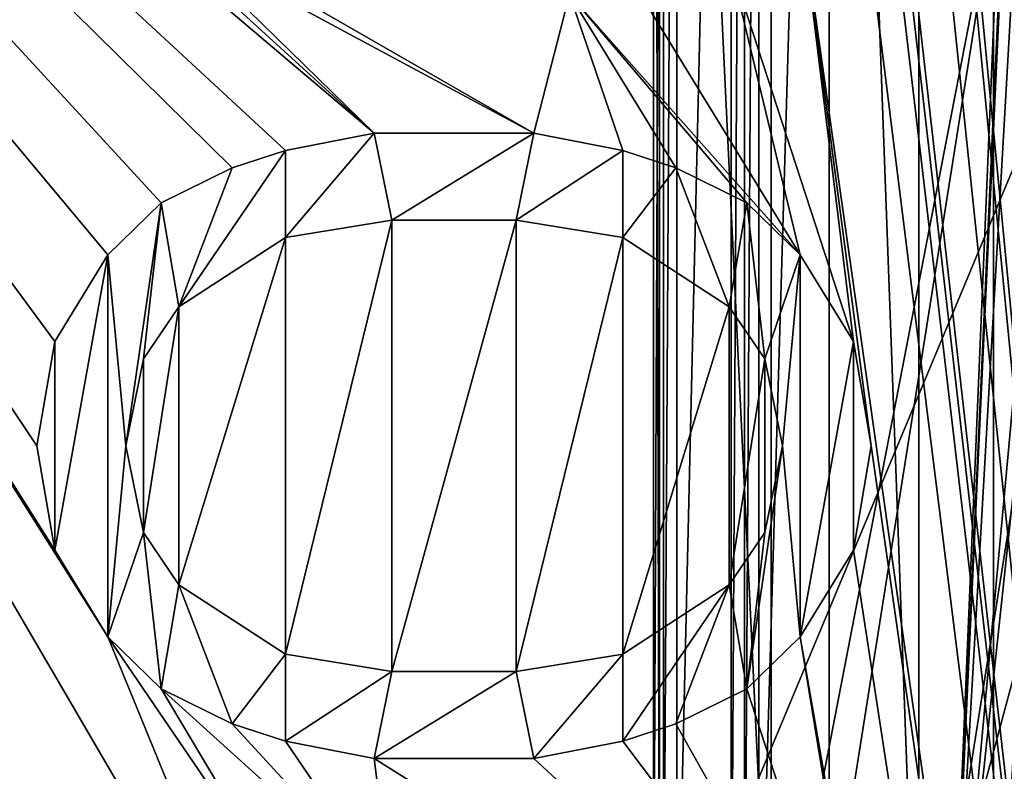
# Model space of a CAD drawing. Header units: millimetres. Extents: x -50 to 50, y -82 to 82.
# Tile 37 of 72: x 12.18 to 16.31, y 16.17 to 19.33. Entities that reach past the tile are written whole.
import ezdxf

# ---------------------------------------------------------------- set-up
doc = ezdxf.new("R2010")
doc.units = ezdxf.units.MM
doc.header["$LTSCALE"] = 101.851852
for name, color, linetype in [('10', 7, 'CONTINUOUS'), ('11', 7, 'CONTINUOUS'), ('15', 7, 'CONTINUOUS'), ('16', 7, 'CONTINUOUS'), ('17', 7, 'CONTINUOUS'), ('21', 7, 'CONTINUOUS'), ('22', 7, 'CONTINUOUS'), ('24', 7, 'CONTINUOUS'), ('293', 7, 'CONTINUOUS'), ('296', 7, 'CONTINUOUS'), ('297', 7, 'CONTINUOUS'), ('301', 7, 'CONTINUOUS'), ('302', 7, 'CONTINUOUS'), ('305', 7, 'CONTINUOUS'), ('307', 7, 'CONTINUOUS'), ('309', 7, 'CONTINUOUS'), ('311', 7, 'CONTINUOUS'), ('313', 7, 'CONTINUOUS'), ('327', 7, 'CONTINUOUS'), ('371', 7, 'CONTINUOUS'), ('5', 7, 'CONTINUOUS'), ('704', 7, 'CONTINUOUS'), ('705', 7, 'CONTINUOUS'), ('706', 7, 'CONTINUOUS'), ('707', 7, 'CONTINUOUS'), ('708', 7, 'CONTINUOUS'), ('709', 7, 'CONTINUOUS'), ('710', 7, 'CONTINUOUS'), ('711', 7, 'CONTINUOUS'), ('712', 7, 'CONTINUOUS'), ('713', 7, 'CONTINUOUS'), ('714', 7, 'CONTINUOUS'), ('715', 7, 'CONTINUOUS'), ('716', 7, 'CONTINUOUS'), ('717', 7, 'CONTINUOUS'), ('718', 7, 'CONTINUOUS'), ('719', 7, 'CONTINUOUS'), ('720', 7, 'CONTINUOUS'), ('721', 7, 'CONTINUOUS'), ('722', 7, 'CONTINUOUS'), ('723', 7, 'CONTINUOUS'), ('724', 7, 'CONTINUOUS'), ('725', 7, 'CONTINUOUS'), ('726', 7, 'CONTINUOUS'), ('727', 7, 'CONTINUOUS'), ('728', 7, 'CONTINUOUS'), ('729', 7, 'CONTINUOUS'), ('730', 7, 'CONTINUOUS'), ('731', 7, 'CONTINUOUS'), ('732', 7, 'CONTINUOUS'), ('733', 7, 'CONTINUOUS'), ('734', 7, 'CONTINUOUS'), ('735', 7, 'CONTINUOUS'), ('736', 7, 'CONTINUOUS'), ('737', 7, 'CONTINUOUS'), ('738', 7, 'CONTINUOUS'), ('739', 7, 'CONTINUOUS'), ('740', 7, 'CONTINUOUS'), ('741', 7, 'CONTINUOUS'), ('742', 7, 'CONTINUOUS'), ('743', 7, 'CONTINUOUS'), ('744', 7, 'CONTINUOUS'), ('745', 7, 'CONTINUOUS'), ('746', 7, 'CONTINUOUS'), ('747', 7, 'CONTINUOUS'), ('8', 7, 'CONTINUOUS'), ('859', 7, 'CONTINUOUS'), ('862', 7, 'CONTINUOUS'), ('880', 7, 'CONTINUOUS'), ('9', 7, 'CONTINUOUS')]:
    doc.layers.add(name, color=color, linetype=linetype)

msp = doc.modelspace()

# ---------------------------------------------------------------- linework, layer by layer
at = {"layer": '10', "linetype": 'CONTINUOUS'}
for points in [[(14.8365, 15.1793, 30.5), (14.8365, 24.8207, 30.5), (14.8365, 15.1793, 28.5536), (14.8365, 15.1793, 30.5)], [(14.8365, 15.1793, 28.5536), (14.8365, 24.8207, 30.5), (14.8365, 24.8207, 28.5536), (14.8365, 15.1793, 28.5536)]]:
    msp.add_3dface(points, dxfattribs=at)
at = {"layer": '11', "linetype": 'CONTINUOUS'}
msp.add_3dface([(16.7705, 20, 37.5), (15.9498, 14.8178, 37.5), (19.5095, 15.2408, 27.7179), (16.7705, 20, 37.5)], dxfattribs=at)
at = {"layer": '15', "linetype": 'CONTINUOUS'}
msp.add_3dface([(18.196, 16.2489, 27.6812), (13.0147, 6.7417, 27.6812), (16.6325, 14.5958, 32.6102), (18.196, 16.2489, 27.6812)], dxfattribs=at)
at = {"layer": '16', "linetype": 'CONTINUOUS'}
for points in [[(16.2631, 14.7158, 27.7), (16.2631, 25.2842, 27.7), (16.2631, 14.7158, 32.5433), (16.2631, 14.7158, 27.7)], [(16.2631, 14.7158, 32.5433), (16.2631, 25.2842, 27.7), (16.2631, 25.2842, 32.5433), (16.2631, 14.7158, 32.5433)]]:
    msp.add_3dface(points, dxfattribs=at)
at = {"layer": '17', "linetype": 'CONTINUOUS'}
for points in [[(16.0723, 14.7758, 27.5), (16.2928, 20, 27.5), (16.3385, 20.6144, 27.5), (16.0723, 14.7758, 27.5)], [(16.3407, 20.552, 27.5), (16.0723, 14.7758, 27.5), (16.3385, 20.6144, 27.5), (16.3407, 20.552, 27.5)], [(16.3418, 19.4793, 27.5), (16.0723, 14.7758, 27.5), (16.3407, 20.552, 27.5), (16.3418, 19.4793, 27.5)], [(16.2928, 20, 27.5), (16.0723, 14.7758, 27.5), (15.4948, 14.9635, 27.5), (16.2928, 20, 27.5)], [(16.482, 19.2243, 27.5), (16.0723, 14.7758, 27.5), (16.3418, 19.4793, 27.5), (16.482, 19.2243, 27.5)], [(16.5458, 19.2221, 27.5), (16.0723, 14.7758, 27.5), (16.482, 19.2243, 27.5), (16.5458, 19.2221, 27.5)], [(16.6918, 17.3553, 27.5), (16.0723, 14.7758, 27.5), (16.5458, 19.2221, 27.5), (16.6918, 17.3553, 27.5)]]:
    msp.add_3dface(points, dxfattribs=at)
at = {"layer": '21', "linetype": 'CONTINUOUS'}
msp.add_3dface([(16.324, 10.7194, 27.5), (13.0147, 6.7417, 27.6812), (18.196, 16.2489, 27.6812), (16.324, 10.7194, 27.5)], dxfattribs=at)
at = {"layer": '22', "linetype": 'CONTINUOUS'}
for points in [[(16.2631, 14.7158, 32.5433), (16.2631, 25.2842, 32.5433), (17.2661, 20, 32.7404), (16.2631, 14.7158, 32.5433)], [(16.6325, 14.5958, 32.6102), (14.9528, 11.367, 32.7404), (17.2661, 20, 32.7404), (16.6325, 14.5958, 32.6102)], [(14.9528, 11.367, 32.7404), (16.2631, 14.7158, 32.5433), (17.2661, 20, 32.7404), (14.9528, 11.367, 32.7404)]]:
    msp.add_3dface(points, dxfattribs=at)
at = {"layer": '24', "linetype": 'CONTINUOUS'}
for points in [[(16.2631, 25.2842, 27.7), (16.2631, 14.7158, 27.7), (16.6918, 22.6447, 27.5), (16.2631, 25.2842, 27.7)], [(16.2631, 14.7158, 27.7), (16.9, 20, 27.5), (16.6918, 22.6447, 27.5), (16.2631, 14.7158, 27.7)], [(16.2631, 14.7158, 27.7), (16.6918, 17.3553, 27.5), (16.9, 20, 27.5), (16.2631, 14.7158, 27.7)], [(16.2631, 14.7158, 27.7), (16.0723, 14.7758, 27.5), (16.6918, 17.3553, 27.5), (16.2631, 14.7158, 27.7)]]:
    msp.add_3dface(points, dxfattribs=at)
at = {"layer": '293', "linetype": 'CONTINUOUS'}
for points in [[(15.1626, 15.0734, 33.4429), (15.1626, 24.9266, 33.4429), (14.9348, 15.1474, 33.2033), (15.1626, 15.0734, 33.4429)], [(14.9348, 15.1474, 33.2033), (15.1626, 24.9266, 33.4429), (14.9348, 24.8526, 33.2033), (14.9348, 15.1474, 33.2033)]]:
    msp.add_3dface(points, dxfattribs=at)
at = {"layer": '296', "linetype": 'CONTINUOUS'}
for points in [[(15.2182, 24.9447, 33.5808), (15.2182, 15.0553, 33.5808), (15.2784, 24.9641, 37.2), (15.2182, 24.9447, 33.5808)], [(15.2784, 24.9641, 37.2), (15.2182, 15.0553, 33.5808), (15.2784, 15.0359, 37.2), (15.2784, 24.9641, 37.2)]]:
    msp.add_3dface(points, dxfattribs=at)
at = {"layer": '297', "linetype": 'CONTINUOUS'}
for points in [[(15.1626, 24.9266, 33.4429), (15.1626, 15.0734, 33.4429), (15.2182, 24.9447, 33.5808), (15.1626, 24.9266, 33.4429)], [(15.1626, 15.0734, 33.4429), (15.2182, 15.0553, 33.5808), (15.2182, 24.9447, 33.5808), (15.1626, 15.0734, 33.4429)]]:
    msp.add_3dface(points, dxfattribs=at)
at = {"layer": '301', "linetype": 'CONTINUOUS'}
for points in [[(14.8365, 24.8207, 30.5), (14.8365, 15.1793, 30.5), (14.8791, 24.8345, 33.0654), (14.8365, 24.8207, 30.5)], [(14.8791, 24.8345, 33.0654), (14.8365, 15.1793, 30.5), (14.8791, 15.1655, 33.0654), (14.8791, 24.8345, 33.0654)]]:
    msp.add_3dface(points, dxfattribs=at)
at = {"layer": '302', "linetype": 'CONTINUOUS'}
for points in [[(15.3307, 15.0188, 27.6), (14.862, 24.8289, 28.4536), (15.3307, 24.9812, 27.6), (15.3307, 15.0188, 27.6)], [(14.862, 15.1711, 28.4536), (14.862, 24.8289, 28.4536), (15.3307, 15.0188, 27.6), (14.862, 15.1711, 28.4536)]]:
    msp.add_3dface(points, dxfattribs=at)
at = {"layer": '305', "linetype": 'CONTINUOUS'}
for points in [[(14.8365, 24.8207, 28.5536), (14.862, 24.8289, 28.4536), (14.862, 15.1711, 28.4536), (14.8365, 24.8207, 28.5536)], [(14.8365, 15.1793, 28.5536), (14.8365, 24.8207, 28.5536), (14.862, 15.1711, 28.4536), (14.8365, 15.1793, 28.5536)]]:
    msp.add_3dface(points, dxfattribs=at)
at = {"layer": '307', "linetype": 'CONTINUOUS'}
for points in [[(14.9348, 15.1474, 33.2033), (14.9348, 24.8526, 33.2033), (14.8791, 15.1655, 33.0654), (14.9348, 15.1474, 33.2033)], [(14.9348, 24.8526, 33.2033), (14.8791, 24.8345, 33.0654), (14.8791, 15.1655, 33.0654), (14.9348, 24.8526, 33.2033)]]:
    msp.add_3dface(points, dxfattribs=at)
at = {"layer": '309', "linetype": 'CONTINUOUS'}
for points in [[(16.2928, 20, 27.5), (15.3307, 15.0188, 27.6), (15.3307, 24.9812, 27.6), (16.2928, 20, 27.5)], [(16.2928, 20, 27.5), (15.4948, 14.9635, 27.5), (15.3307, 15.0188, 27.6), (16.2928, 20, 27.5)]]:
    msp.add_3dface(points, dxfattribs=at)
at = {"layer": '311', "linetype": 'CONTINUOUS'}
for points in [[(15.9498, 14.8178, 37.5), (15.9498, 25.1822, 37.5), (15.5738, 25.06, 37.5), (15.9498, 14.8178, 37.5)], [(15.9498, 14.8178, 37.5), (16.7705, 20, 37.5), (15.9498, 25.1822, 37.5), (15.9498, 14.8178, 37.5)], [(15.5738, 14.94, 37.5), (15.9498, 14.8178, 37.5), (15.5738, 25.06, 37.5), (15.5738, 14.94, 37.5)]]:
    msp.add_3dface(points, dxfattribs=at)
at = {"layer": '313', "linetype": 'CONTINUOUS'}
for points in [[(15.2784, 24.9641, 37.2), (15.2784, 15.0359, 37.2), (15.5738, 25.06, 37.5), (15.2784, 24.9641, 37.2)], [(15.2784, 15.0359, 37.2), (15.5738, 14.94, 37.5), (15.5738, 25.06, 37.5), (15.2784, 15.0359, 37.2)]]:
    msp.add_3dface(points, dxfattribs=at)
at = {"layer": '327', "linetype": 'CONTINUOUS'}
msp.add_3dface([(17.9, 20), (17.6236, 9.825), (14.4814, 9.4786), (17.9, 20)], dxfattribs=at)
at = {"layer": '371', "linetype": 'CONTINUOUS'}
for points in [[(21.5, 31.0653, 53.6411), (-21.5, 31.0653, 53.6411), (-21.5, -72.0247, 67.2132), (21.5, 31.0653, 53.6411)], [(21.5, -72.0247, 67.2132), (21.5, 31.0653, 53.6411), (-21.5, -72.0247, 67.2132), (21.5, -72.0247, 67.2132)]]:
    msp.add_3dface(points, dxfattribs=at)
at = {"layer": '5', "linetype": 'CONTINUOUS'}
for points in [[(17.9, 20, 25), (17.9, 20), (14.4814, 9.4786), (17.9, 20, 25)], [(17.9, 20, 25), (14.4814, 9.4786), (14.4815, 9.4787, 25), (17.9, 20, 25)]]:
    msp.add_3dface(points, dxfattribs=at)
at = {"layer": '704', "linetype": 'CONTINUOUS'}
for points in [[(14.3351, 16.2292, 52.5684), (14.3351, 16.2292, 53.5771), (13.6649, 16.2292, 52.5684), (14.3351, 16.2292, 52.5684)], [(13.6649, 16.2292, 52.5684), (14.3351, 16.2292, 53.5771), (13.6649, 16.2292, 53.5771), (13.6649, 16.2292, 52.5684)]]:
    msp.add_3dface(points, dxfattribs=at)
at = {"layer": '705', "linetype": 'CONTINUOUS'}
for points in [[(13.6649, 16.2292, 52.5684), (13.6649, 16.2292, 53.5771), (13.2926, 16.3021, 53.5675), (13.6649, 16.2292, 52.5684)], [(13.2926, 16.3021, 52.5588), (13.6649, 16.2292, 52.5684), (13.2926, 16.3021, 53.5675), (13.2926, 16.3021, 52.5588)]]:
    msp.add_3dface(points, dxfattribs=at)
at = {"layer": '706', "linetype": 'CONTINUOUS'}
for points in [[(13.2926, 16.3021, 52.5588), (13.2926, 16.3021, 53.5675), (13.0691, 16.375, 53.5579), (13.2926, 16.3021, 52.5588)], [(13.0691, 16.375, 52.5492), (13.2926, 16.3021, 52.5588), (13.0691, 16.375, 53.5579), (13.0691, 16.375, 52.5492)]]:
    msp.add_3dface(points, dxfattribs=at)
at = {"layer": '707', "linetype": 'CONTINUOUS'}
for points in [[(13.0691, 16.375, 52.5492), (13.0691, 16.375, 53.5579), (12.7713, 16.5208, 53.5387), (13.0691, 16.375, 52.5492)], [(12.7713, 16.5208, 52.53), (13.0691, 16.375, 52.5492), (12.7713, 16.5208, 53.5387), (12.7713, 16.5208, 52.53)]]:
    msp.add_3dface(points, dxfattribs=at)
at = {"layer": '708', "linetype": 'CONTINUOUS'}
for points in [[(12.7713, 16.5208, 52.53), (12.7713, 16.5208, 53.5387), (12.5479, 16.7396, 53.5099), (12.7713, 16.5208, 52.53)], [(12.5479, 16.7396, 52.5012), (12.7713, 16.5208, 52.53), (12.5479, 16.7396, 53.5099), (12.5479, 16.7396, 52.5012)]]:
    msp.add_3dface(points, dxfattribs=at)
at = {"layer": '709', "linetype": 'CONTINUOUS'}
for points in [[(12.5479, 16.7396, 52.5012), (12.5479, 16.7396, 53.5099), (12.3245, 17.1042, 53.4619), (12.5479, 16.7396, 52.5012)], [(12.3245, 17.1042, 52.4532), (12.5479, 16.7396, 52.5012), (12.3245, 17.1042, 53.4619), (12.3245, 17.1042, 52.4532)]]:
    msp.add_3dface(points, dxfattribs=at)
at = {"layer": '710', "linetype": 'CONTINUOUS'}
for points in [[(12.3245, 17.1042, 52.4532), (12.3245, 17.1042, 53.4619), (12.25, 17.5417, 53.4043), (12.3245, 17.1042, 52.4532)], [(12.25, 17.5417, 52.3956), (12.3245, 17.1042, 52.4532), (12.25, 17.5417, 53.4043), (12.25, 17.5417, 52.3956)]]:
    msp.add_3dface(points, dxfattribs=at)
at = {"layer": '711', "linetype": 'CONTINUOUS'}
for points in [[(12.25, 17.5417, 52.3956), (12.25, 17.5417, 53.4043), (12.3245, 17.9792, 53.3467), (12.25, 17.5417, 52.3956)], [(12.3245, 17.9792, 52.338), (12.25, 17.5417, 52.3956), (12.3245, 17.9792, 53.3467), (12.3245, 17.9792, 52.338)]]:
    msp.add_3dface(points, dxfattribs=at)
at = {"layer": '712', "linetype": 'CONTINUOUS'}
for points in [[(12.3245, 17.9792, 52.338), (12.3245, 17.9792, 53.3467), (12.5479, 18.3437, 53.2987), (12.3245, 17.9792, 52.338)], [(12.5479, 18.3437, 52.29), (12.3245, 17.9792, 52.338), (12.5479, 18.3437, 53.2987), (12.5479, 18.3437, 52.29)]]:
    msp.add_3dface(points, dxfattribs=at)
at = {"layer": '713', "linetype": 'CONTINUOUS'}
for points in [[(12.5479, 18.3437, 52.29), (12.5479, 18.3437, 53.2987), (12.7713, 18.5625, 53.2699), (12.5479, 18.3437, 52.29)], [(12.7713, 18.5625, 52.2612), (12.5479, 18.3437, 52.29), (12.7713, 18.5625, 53.2699), (12.7713, 18.5625, 52.2612)]]:
    msp.add_3dface(points, dxfattribs=at)
at = {"layer": '714', "linetype": 'CONTINUOUS'}
for points in [[(12.7713, 18.5625, 52.2612), (12.7713, 18.5625, 53.2699), (13.0691, 18.7083, 53.2507), (12.7713, 18.5625, 52.2612)], [(13.0691, 18.7083, 52.242), (12.7713, 18.5625, 52.2612), (13.0691, 18.7083, 53.2507), (13.0691, 18.7083, 52.242)]]:
    msp.add_3dface(points, dxfattribs=at)
at = {"layer": '715', "linetype": 'CONTINUOUS'}
for points in [[(13.0691, 18.7083, 52.242), (13.0691, 18.7083, 53.2507), (13.2926, 18.7812, 53.2411), (13.0691, 18.7083, 52.242)], [(13.2926, 18.7812, 52.2324), (13.0691, 18.7083, 52.242), (13.2926, 18.7812, 53.2411), (13.2926, 18.7812, 52.2324)]]:
    msp.add_3dface(points, dxfattribs=at)
at = {"layer": '716', "linetype": 'CONTINUOUS'}
for points in [[(13.2926, 18.7812, 52.2324), (13.2926, 18.7812, 53.2411), (13.6649, 18.8542, 53.2315), (13.2926, 18.7812, 52.2324)], [(13.6649, 18.8542, 52.2228), (13.2926, 18.7812, 52.2324), (13.6649, 18.8542, 53.2315), (13.6649, 18.8542, 52.2228)]]:
    msp.add_3dface(points, dxfattribs=at)
at = {"layer": '717', "linetype": 'CONTINUOUS'}
for points in [[(13.6649, 18.8542, 52.2228), (13.6649, 18.8542, 53.2315), (14.3351, 18.8542, 52.2228), (13.6649, 18.8542, 52.2228)], [(14.3351, 18.8542, 52.2228), (13.6649, 18.8542, 53.2315), (14.3351, 18.8542, 53.2315), (14.3351, 18.8542, 52.2228)]]:
    msp.add_3dface(points, dxfattribs=at)
at = {"layer": '718', "linetype": 'CONTINUOUS'}
for points in [[(14.3351, 18.8542, 52.2228), (14.3351, 18.8542, 53.2315), (14.7074, 18.7812, 52.2324), (14.3351, 18.8542, 52.2228)], [(14.7074, 18.7812, 52.2324), (14.3351, 18.8542, 53.2315), (14.7074, 18.7812, 53.2411), (14.7074, 18.7812, 52.2324)]]:
    msp.add_3dface(points, dxfattribs=at)
at = {"layer": '719', "linetype": 'CONTINUOUS'}
for points in [[(14.7074, 18.7812, 52.2324), (14.7074, 18.7812, 53.2411), (14.9309, 18.7083, 52.242), (14.7074, 18.7812, 52.2324)], [(14.9309, 18.7083, 52.242), (14.7074, 18.7812, 53.2411), (14.9309, 18.7083, 53.2507), (14.9309, 18.7083, 52.242)]]:
    msp.add_3dface(points, dxfattribs=at)
at = {"layer": '720', "linetype": 'CONTINUOUS'}
for points in [[(14.9309, 18.7083, 52.242), (14.9309, 18.7083, 53.2507), (15.2287, 18.5625, 52.2612), (14.9309, 18.7083, 52.242)], [(15.2287, 18.5625, 52.2612), (14.9309, 18.7083, 53.2507), (15.2287, 18.5625, 53.2699), (15.2287, 18.5625, 52.2612)]]:
    msp.add_3dface(points, dxfattribs=at)
at = {"layer": '721', "linetype": 'CONTINUOUS'}
for points in [[(15.2287, 18.5625, 52.2612), (15.2287, 18.5625, 53.2699), (15.4521, 18.3437, 52.29), (15.2287, 18.5625, 52.2612)], [(15.4521, 18.3437, 52.29), (15.2287, 18.5625, 53.2699), (15.4521, 18.3437, 53.2987), (15.4521, 18.3437, 52.29)]]:
    msp.add_3dface(points, dxfattribs=at)
at = {"layer": '722', "linetype": 'CONTINUOUS'}
for points in [[(15.4521, 18.3437, 52.29), (15.4521, 18.3437, 53.2987), (15.6755, 17.9792, 52.338), (15.4521, 18.3437, 52.29)], [(15.6755, 17.9792, 52.338), (15.4521, 18.3437, 53.2987), (15.6755, 17.9792, 53.3467), (15.6755, 17.9792, 52.338)]]:
    msp.add_3dface(points, dxfattribs=at)
at = {"layer": '723', "linetype": 'CONTINUOUS'}
for points in [[(15.6755, 17.9792, 52.338), (15.6755, 17.9792, 53.3467), (15.75, 17.5417, 52.3956), (15.6755, 17.9792, 52.338)], [(15.75, 17.5417, 52.3956), (15.6755, 17.9792, 53.3467), (15.75, 17.5417, 53.4043), (15.75, 17.5417, 52.3956)]]:
    msp.add_3dface(points, dxfattribs=at)
at = {"layer": '724', "linetype": 'CONTINUOUS'}
for points in [[(15.75, 17.5417, 52.3956), (15.75, 17.5417, 53.4043), (15.6755, 17.1042, 52.4532), (15.75, 17.5417, 52.3956)], [(15.6755, 17.1042, 52.4532), (15.75, 17.5417, 53.4043), (15.6755, 17.1042, 53.4619), (15.6755, 17.1042, 52.4532)]]:
    msp.add_3dface(points, dxfattribs=at)
at = {"layer": '725', "linetype": 'CONTINUOUS'}
for points in [[(15.6755, 17.1042, 52.4532), (15.6755, 17.1042, 53.4619), (15.4521, 16.7396, 52.5012), (15.6755, 17.1042, 52.4532)], [(15.4521, 16.7396, 52.5012), (15.6755, 17.1042, 53.4619), (15.4521, 16.7396, 53.5099), (15.4521, 16.7396, 52.5012)]]:
    msp.add_3dface(points, dxfattribs=at)
at = {"layer": '726', "linetype": 'CONTINUOUS'}
for points in [[(15.4521, 16.7396, 52.5012), (15.4521, 16.7396, 53.5099), (15.2287, 16.5208, 52.53), (15.4521, 16.7396, 52.5012)], [(15.2287, 16.5208, 52.53), (15.4521, 16.7396, 53.5099), (15.2287, 16.5208, 53.5387), (15.2287, 16.5208, 52.53)]]:
    msp.add_3dface(points, dxfattribs=at)
at = {"layer": '727', "linetype": 'CONTINUOUS'}
for points in [[(15.2287, 16.5208, 52.53), (15.2287, 16.5208, 53.5387), (14.9309, 16.375, 52.5492), (15.2287, 16.5208, 52.53)], [(14.9309, 16.375, 52.5492), (15.2287, 16.5208, 53.5387), (14.9309, 16.375, 53.5579), (14.9309, 16.375, 52.5492)]]:
    msp.add_3dface(points, dxfattribs=at)
at = {"layer": '728', "linetype": 'CONTINUOUS'}
for points in [[(14.9309, 16.375, 52.5492), (14.9309, 16.375, 53.5579), (14.7074, 16.3021, 52.5588), (14.9309, 16.375, 52.5492)], [(14.7074, 16.3021, 52.5588), (14.9309, 16.375, 53.5579), (14.7074, 16.3021, 53.5675), (14.7074, 16.3021, 52.5588)]]:
    msp.add_3dface(points, dxfattribs=at)
at = {"layer": '729', "linetype": 'CONTINUOUS'}
for points in [[(14.3351, 16.2292, 53.5771), (14.3351, 16.2292, 52.5684), (14.7074, 16.3021, 53.5675), (14.3351, 16.2292, 53.5771)], [(14.3351, 16.2292, 52.5684), (14.7074, 16.3021, 52.5588), (14.7074, 16.3021, 53.5675), (14.3351, 16.2292, 52.5684)]]:
    msp.add_3dface(points, dxfattribs=at)
at = {"layer": '730', "linetype": 'CONTINUOUS'}
for points in [[(14.2606, 16.5937, 52.5204), (14.2606, 16.5937, 53.5291), (14.7074, 16.6667, 53.5195), (14.2606, 16.5937, 52.5204)], [(14.7074, 16.6667, 52.5108), (14.2606, 16.5937, 52.5204), (14.7074, 16.6667, 53.5195), (14.7074, 16.6667, 52.5108)]]:
    msp.add_3dface(points, dxfattribs=at)
at = {"layer": '731', "linetype": 'CONTINUOUS'}
for points in [[(14.7074, 16.6667, 52.5108), (14.7074, 16.6667, 53.5195), (15.1543, 16.9583, 53.4811), (14.7074, 16.6667, 52.5108)], [(15.1543, 16.9583, 52.4724), (14.7074, 16.6667, 52.5108), (15.1543, 16.9583, 53.4811), (15.1543, 16.9583, 52.4724)]]:
    msp.add_3dface(points, dxfattribs=at)
at = {"layer": '732', "linetype": 'CONTINUOUS'}
for points in [[(15.1543, 16.9583, 52.4724), (15.1543, 16.9583, 53.4811), (15.3032, 17.1771, 53.4523), (15.1543, 16.9583, 52.4724)], [(15.3032, 17.1771, 52.4436), (15.1543, 16.9583, 52.4724), (15.3032, 17.1771, 53.4523), (15.3032, 17.1771, 52.4436)]]:
    msp.add_3dface(points, dxfattribs=at)
at = {"layer": '733', "linetype": 'CONTINUOUS'}
for points in [[(15.3032, 17.1771, 52.4436), (15.3032, 17.1771, 53.4523), (15.3777, 17.5417, 53.4043), (15.3032, 17.1771, 52.4436)], [(15.3777, 17.5417, 52.3956), (15.3032, 17.1771, 52.4436), (15.3777, 17.5417, 53.4043), (15.3777, 17.5417, 52.3956)]]:
    msp.add_3dface(points, dxfattribs=at)
at = {"layer": '734', "linetype": 'CONTINUOUS'}
for points in [[(15.3777, 17.5417, 52.3956), (15.3777, 17.5417, 53.4043), (15.3032, 17.9062, 53.3563), (15.3777, 17.5417, 52.3956)], [(15.3032, 17.9062, 52.3476), (15.3777, 17.5417, 52.3956), (15.3032, 17.9062, 53.3563), (15.3032, 17.9062, 52.3476)]]:
    msp.add_3dface(points, dxfattribs=at)
at = {"layer": '735', "linetype": 'CONTINUOUS'}
for points in [[(15.3032, 17.9062, 52.3476), (15.3032, 17.9062, 53.3563), (15.1543, 18.125, 53.3275), (15.3032, 17.9062, 52.3476)], [(15.1543, 18.125, 52.3188), (15.3032, 17.9062, 52.3476), (15.1543, 18.125, 53.3275), (15.1543, 18.125, 52.3188)]]:
    msp.add_3dface(points, dxfattribs=at)
at = {"layer": '736', "linetype": 'CONTINUOUS'}
for points in [[(15.1543, 18.125, 52.3188), (15.1543, 18.125, 53.3275), (14.7074, 18.4167, 53.2891), (15.1543, 18.125, 52.3188)], [(14.7074, 18.4167, 52.2804), (15.1543, 18.125, 52.3188), (14.7074, 18.4167, 53.2891), (14.7074, 18.4167, 52.2804)]]:
    msp.add_3dface(points, dxfattribs=at)
at = {"layer": '737', "linetype": 'CONTINUOUS'}
for points in [[(14.7074, 18.4167, 52.2804), (14.7074, 18.4167, 53.2891), (14.2606, 18.4896, 53.2795), (14.7074, 18.4167, 52.2804)], [(14.2606, 18.4896, 52.2708), (14.7074, 18.4167, 52.2804), (14.2606, 18.4896, 53.2795), (14.2606, 18.4896, 52.2708)]]:
    msp.add_3dface(points, dxfattribs=at)
at = {"layer": '738', "linetype": 'CONTINUOUS'}
for points in [[(14.2606, 18.4896, 52.2708), (14.2606, 18.4896, 53.2795), (13.7394, 18.4896, 52.2708), (14.2606, 18.4896, 52.2708)], [(13.7394, 18.4896, 52.2708), (14.2606, 18.4896, 53.2795), (13.7394, 18.4896, 53.2795), (13.7394, 18.4896, 52.2708)]]:
    msp.add_3dface(points, dxfattribs=at)
at = {"layer": '739', "linetype": 'CONTINUOUS'}
for points in [[(13.7394, 18.4896, 52.2708), (13.7394, 18.4896, 53.2795), (13.2926, 18.4167, 52.2804), (13.7394, 18.4896, 52.2708)], [(13.2926, 18.4167, 52.2804), (13.7394, 18.4896, 53.2795), (13.2926, 18.4167, 53.2891), (13.2926, 18.4167, 52.2804)]]:
    msp.add_3dface(points, dxfattribs=at)
at = {"layer": '740', "linetype": 'CONTINUOUS'}
for points in [[(13.2926, 18.4167, 52.2804), (13.2926, 18.4167, 53.2891), (12.8457, 18.125, 52.3188), (13.2926, 18.4167, 52.2804)], [(12.8457, 18.125, 52.3188), (13.2926, 18.4167, 53.2891), (12.8457, 18.125, 53.3275), (12.8457, 18.125, 52.3188)]]:
    msp.add_3dface(points, dxfattribs=at)
at = {"layer": '741', "linetype": 'CONTINUOUS'}
for points in [[(12.8457, 18.125, 52.3188), (12.8457, 18.125, 53.3275), (12.6968, 17.9062, 52.3476), (12.8457, 18.125, 52.3188)], [(12.6968, 17.9062, 52.3476), (12.8457, 18.125, 53.3275), (12.6968, 17.9062, 53.3563), (12.6968, 17.9062, 52.3476)]]:
    msp.add_3dface(points, dxfattribs=at)
at = {"layer": '742', "linetype": 'CONTINUOUS'}
for points in [[(12.6968, 17.9062, 52.3476), (12.6968, 17.9062, 53.3563), (12.6223, 17.5417, 52.3956), (12.6968, 17.9062, 52.3476)], [(12.6223, 17.5417, 52.3956), (12.6968, 17.9062, 53.3563), (12.6223, 17.5417, 53.4043), (12.6223, 17.5417, 52.3956)]]:
    msp.add_3dface(points, dxfattribs=at)
at = {"layer": '743', "linetype": 'CONTINUOUS'}
for points in [[(12.6223, 17.5417, 52.3956), (12.6223, 17.5417, 53.4043), (12.6968, 17.1771, 52.4436), (12.6223, 17.5417, 52.3956)], [(12.6968, 17.1771, 52.4436), (12.6223, 17.5417, 53.4043), (12.6968, 17.1771, 53.4523), (12.6968, 17.1771, 52.4436)]]:
    msp.add_3dface(points, dxfattribs=at)
at = {"layer": '744', "linetype": 'CONTINUOUS'}
for points in [[(12.6968, 17.1771, 52.4436), (12.6968, 17.1771, 53.4523), (12.8457, 16.9583, 52.4724), (12.6968, 17.1771, 52.4436)], [(12.8457, 16.9583, 52.4724), (12.6968, 17.1771, 53.4523), (12.8457, 16.9583, 53.4811), (12.8457, 16.9583, 52.4724)]]:
    msp.add_3dface(points, dxfattribs=at)
at = {"layer": '745', "linetype": 'CONTINUOUS'}
for points in [[(12.8457, 16.9583, 52.4724), (12.8457, 16.9583, 53.4811), (13.2926, 16.6667, 52.5108), (12.8457, 16.9583, 52.4724)], [(13.2926, 16.6667, 52.5108), (12.8457, 16.9583, 53.4811), (13.2926, 16.6667, 53.5195), (13.2926, 16.6667, 52.5108)]]:
    msp.add_3dface(points, dxfattribs=at)
at = {"layer": '746', "linetype": 'CONTINUOUS'}
for points in [[(13.2926, 16.6667, 52.5108), (13.2926, 16.6667, 53.5195), (13.7394, 16.5937, 52.5204), (13.2926, 16.6667, 52.5108)], [(13.7394, 16.5937, 52.5204), (13.2926, 16.6667, 53.5195), (13.7394, 16.5937, 53.5291), (13.7394, 16.5937, 52.5204)]]:
    msp.add_3dface(points, dxfattribs=at)
at = {"layer": '747', "linetype": 'CONTINUOUS'}
for points in [[(14.2606, 16.5937, 53.5291), (14.2606, 16.5937, 52.5204), (13.7394, 16.5937, 53.5291), (14.2606, 16.5937, 53.5291)], [(14.2606, 16.5937, 52.5204), (13.7394, 16.5937, 52.5204), (13.7394, 16.5937, 53.5291), (14.2606, 16.5937, 52.5204)]]:
    msp.add_3dface(points, dxfattribs=at)
at = {"layer": '8', "linetype": 'CONTINUOUS'}
for points in [[(17.9, 20, 25), (14.4815, 9.4787, 25), (18.9, 20, 26), (17.9, 20, 25)], [(18.9, 20, 26), (14.4815, 9.4787, 25), (15.2904, 8.8908, 26), (18.9, 20, 26)]]:
    msp.add_3dface(points, dxfattribs=at)
at = {"layer": '859', "linetype": 'CONTINUOUS'}
for points in [[(17.923, 31.1305, 51.6153), (17.7335, 3.6581, 55.2321), (15.75, 24.1771, 52.5307), (17.923, 31.1305, 51.6153)], [(15.75, 24.1771, 52.5307), (17.7335, 3.6581, 55.2321), (15.75, 23.8854, 52.5691), (15.75, 24.1771, 52.5307)], [(15.75, 23.8854, 52.5691), (17.7335, 3.6581, 55.2321), (15.6755, 23.375, 52.6363), (15.75, 23.8854, 52.5691)], [(15.6755, 23.375, 52.6363), (17.7335, 3.6581, 55.2321), (15.5266, 23.0833, 52.6747), (15.6755, 23.375, 52.6363)], [(12.25, 14.9167, 53.7499), (12.25, 14.4792, 53.8075), (8.3945, 23.3173, 52.6439), (12.25, 14.9167, 53.7499)], [(12.25, 14.4792, 53.8075), (8.4266, 13.9944, 53.8713), (8.3945, 23.3173, 52.6439), (12.25, 14.4792, 53.8075)], [(13.2926, 14.9167, 53.7499), (12.25, 14.9167, 53.7499), (8.3945, 23.3173, 52.6439), (13.2926, 14.9167, 53.7499)], [(13.2926, 14.9167, 53.7499), (8.3945, 23.3173, 52.6439), (12.5479, 16.7396, 53.5099), (13.2926, 14.9167, 53.7499)], [(12.5479, 16.7396, 53.5099), (8.3945, 23.3173, 52.6439), (12.3245, 17.1042, 53.4619), (12.5479, 16.7396, 53.5099)], [(12.3245, 17.1042, 53.4619), (8.3945, 23.3173, 52.6439), (12.25, 17.5417, 53.4043), (12.3245, 17.1042, 53.4619)], [(12.25, 17.5417, 53.4043), (8.3945, 23.3173, 52.6439), (12.3245, 17.9792, 53.3467), (12.25, 17.5417, 53.4043)], [(12.3245, 17.9792, 53.3467), (8.3945, 23.3173, 52.6439), (12.5479, 18.3437, 53.2987), (12.3245, 17.9792, 53.3467)], [(12.5479, 18.3437, 53.2987), (8.3945, 23.3173, 52.6439), (12.7713, 18.5625, 53.2699), (12.5479, 18.3437, 53.2987)], [(12.7713, 18.5625, 53.2699), (8.3945, 23.3173, 52.6439), (13.0691, 18.7083, 53.2507), (12.7713, 18.5625, 53.2699)], [(13.0691, 18.7083, 53.2507), (8.3945, 23.3173, 52.6439), (13.2926, 18.7812, 53.2411), (13.0691, 18.7083, 53.2507)], [(13.2926, 18.7812, 53.2411), (8.3945, 23.3173, 52.6439), (13.6649, 18.8542, 53.2315), (13.2926, 18.7812, 53.2411)], [(13.6649, 18.8542, 53.2315), (8.3945, 23.3173, 52.6439), (12.5479, 19.875, 53.0971), (13.6649, 18.8542, 53.2315)], [(17.7335, 3.6581, 55.2321), (15.75, 20.8958, 52.9627), (15.5266, 23.0833, 52.6747), (17.7335, 3.6581, 55.2321)], [(15.75, 20.8958, 52.9627), (17.7335, 3.6581, 55.2321), (15.75, 20.5313, 53.0107), (15.75, 20.8958, 52.9627)], [(15.75, 20.5313, 53.0107), (17.7335, 3.6581, 55.2321), (15.6755, 20.1667, 53.0587), (15.75, 20.5313, 53.0107)], [(15.6755, 20.1667, 53.0587), (17.7335, 3.6581, 55.2321), (15.4521, 19.8021, 53.1067), (15.6755, 20.1667, 53.0587)], [(12.8457, 19.6562, 53.1259), (13.6649, 18.8542, 53.2315), (12.5479, 19.875, 53.0971), (12.8457, 19.6562, 53.1259)], [(15.4521, 19.8021, 53.1067), (15.6755, 17.9792, 53.3467), (15.1543, 19.5833, 53.1355), (15.4521, 19.8021, 53.1067)], [(17.7335, 3.6581, 55.2321), (15.75, 17.5417, 53.4043), (15.4521, 19.8021, 53.1067), (17.7335, 3.6581, 55.2321)], [(15.75, 17.5417, 53.4043), (15.6755, 17.9792, 53.3467), (15.4521, 19.8021, 53.1067), (15.75, 17.5417, 53.4043)], [(14.3351, 18.8542, 53.2315), (13.6649, 18.8542, 53.2315), (12.8457, 19.6562, 53.1259), (14.3351, 18.8542, 53.2315)], [(13.0691, 19.5833, 53.1355), (14.3351, 18.8542, 53.2315), (12.8457, 19.6562, 53.1259), (13.0691, 19.5833, 53.1355)], [(14.3351, 18.8542, 53.2315), (13.0691, 19.5833, 53.1355), (14.484, 19.4375, 53.1547), (14.3351, 18.8542, 53.2315)], [(15.1543, 19.5833, 53.1355), (15.4521, 18.3437, 53.2987), (14.7819, 19.4375, 53.1547), (15.1543, 19.5833, 53.1355)], [(15.6755, 17.9792, 53.3467), (15.4521, 18.3437, 53.2987), (15.1543, 19.5833, 53.1355), (15.6755, 17.9792, 53.3467)], [(14.7074, 18.7812, 53.2411), (14.3351, 18.8542, 53.2315), (14.484, 19.4375, 53.1547), (14.7074, 18.7812, 53.2411)], [(14.9309, 18.7083, 53.2507), (14.7074, 18.7812, 53.2411), (14.484, 19.4375, 53.1547), (14.9309, 18.7083, 53.2507)], [(15.2287, 18.5625, 53.2699), (14.9309, 18.7083, 53.2507), (14.484, 19.4375, 53.1547), (15.2287, 18.5625, 53.2699)], [(15.4521, 18.3437, 53.2987), (15.2287, 18.5625, 53.2699), (14.484, 19.4375, 53.1547), (15.4521, 18.3437, 53.2987)], [(14.7819, 19.4375, 53.1547), (15.4521, 18.3437, 53.2987), (14.484, 19.4375, 53.1547), (14.7819, 19.4375, 53.1547)], [(15.75, 17.5417, 53.4043), (17.7335, 3.6581, 55.2321), (15.6755, 17.1042, 53.4619), (15.75, 17.5417, 53.4043)], [(15.6755, 17.1042, 53.4619), (17.7335, 3.6581, 55.2321), (15.4521, 16.7396, 53.5099), (15.6755, 17.1042, 53.4619)], [(13.2926, 15.6458, 53.6539), (13.2926, 14.9167, 53.7499), (12.5479, 16.7396, 53.5099), (13.2926, 15.6458, 53.6539)], [(12.7713, 16.5208, 53.5387), (13.2926, 15.6458, 53.6539), (12.5479, 16.7396, 53.5099), (12.7713, 16.5208, 53.5387)], [(15.4521, 16.7396, 53.5099), (15.75, 14.9167, 53.7499), (15.2287, 16.5208, 53.5387), (15.4521, 16.7396, 53.5099)], [(17.7335, 3.6581, 55.2321), (15.75, 14.9167, 53.7499), (15.4521, 16.7396, 53.5099), (17.7335, 3.6581, 55.2321)], [(13.7394, 15.6458, 53.6539), (13.2926, 15.6458, 53.6539), (12.7713, 16.5208, 53.5387), (13.7394, 15.6458, 53.6539)], [(13.0691, 16.375, 53.5579), (13.7394, 15.6458, 53.6539), (12.7713, 16.5208, 53.5387), (13.0691, 16.375, 53.5579)], [(15.2287, 16.5208, 53.5387), (15.75, 14.9167, 53.7499), (14.9309, 16.375, 53.5579), (15.2287, 16.5208, 53.5387)], [(13.2926, 16.3021, 53.5675), (13.7394, 15.6458, 53.6539), (13.0691, 16.375, 53.5579), (13.2926, 16.3021, 53.5675)], [(14.9309, 16.375, 53.5579), (15.75, 14.9167, 53.7499), (14.7074, 16.3021, 53.5675), (14.9309, 16.375, 53.5579)], [(13.6649, 16.2292, 53.5771), (13.7394, 15.6458, 53.6539), (13.2926, 16.3021, 53.5675), (13.6649, 16.2292, 53.5771)], [(15.75, 14.9167, 53.7499), (14.3351, 16.2292, 53.5771), (14.7074, 16.3021, 53.5675), (15.75, 14.9167, 53.7499)], [(15.75, 14.9167, 53.7499), (13.7394, 15.6458, 53.6539), (13.6649, 16.2292, 53.5771), (15.75, 14.9167, 53.7499)], [(14.3351, 16.2292, 53.5771), (15.75, 14.9167, 53.7499), (13.6649, 16.2292, 53.5771), (14.3351, 16.2292, 53.5771)]]:
    msp.add_3dface(points, dxfattribs=at)
at = {"layer": '862', "linetype": 'CONTINUOUS'}
for points in [[(13.2926, 18.4167, 53.2891), (13.7394, 18.4896, 53.2795), (13.2926, 16.6667, 53.5195), (13.2926, 18.4167, 53.2891)], [(13.2926, 16.6667, 53.5195), (13.7394, 18.4896, 53.2795), (13.7394, 16.5937, 53.5291), (13.2926, 16.6667, 53.5195)], [(14.2606, 18.4896, 53.2795), (14.2606, 16.5937, 53.5291), (13.7394, 16.5937, 53.5291), (14.2606, 18.4896, 53.2795)], [(13.7394, 18.4896, 53.2795), (14.2606, 18.4896, 53.2795), (13.7394, 16.5937, 53.5291), (13.7394, 18.4896, 53.2795)], [(14.7074, 18.4167, 53.2891), (14.2606, 16.5937, 53.5291), (14.2606, 18.4896, 53.2795), (14.7074, 18.4167, 53.2891)], [(12.8457, 18.125, 53.3275), (13.2926, 18.4167, 53.2891), (12.8457, 16.9583, 53.4811), (12.8457, 18.125, 53.3275)], [(12.8457, 16.9583, 53.4811), (13.2926, 18.4167, 53.2891), (13.2926, 16.6667, 53.5195), (12.8457, 16.9583, 53.4811)], [(14.7074, 16.6667, 53.5195), (14.2606, 16.5937, 53.5291), (14.7074, 18.4167, 53.2891), (14.7074, 16.6667, 53.5195)], [(15.1543, 18.125, 53.3275), (14.7074, 16.6667, 53.5195), (14.7074, 18.4167, 53.2891), (15.1543, 18.125, 53.3275)], [(12.6968, 17.9062, 53.3563), (12.8457, 18.125, 53.3275), (12.6968, 17.1771, 53.4523), (12.6968, 17.9062, 53.3563)], [(12.6968, 17.1771, 53.4523), (12.8457, 18.125, 53.3275), (12.8457, 16.9583, 53.4811), (12.6968, 17.1771, 53.4523)], [(15.1543, 16.9583, 53.4811), (14.7074, 16.6667, 53.5195), (15.1543, 18.125, 53.3275), (15.1543, 16.9583, 53.4811)], [(15.3032, 17.9062, 53.3563), (15.1543, 16.9583, 53.4811), (15.1543, 18.125, 53.3275), (15.3032, 17.9062, 53.3563)], [(12.6223, 17.5417, 53.4043), (12.6968, 17.9062, 53.3563), (12.6968, 17.1771, 53.4523), (12.6223, 17.5417, 53.4043)], [(15.3032, 17.1771, 53.4523), (15.1543, 16.9583, 53.4811), (15.3032, 17.9062, 53.3563), (15.3032, 17.1771, 53.4523)], [(15.3777, 17.5417, 53.4043), (15.3032, 17.1771, 53.4523), (15.3032, 17.9062, 53.3563), (15.3777, 17.5417, 53.4043)]]:
    msp.add_3dface(points, dxfattribs=at)
at = {"layer": '880', "linetype": 'CONTINUOUS'}
for points in [[(13.2926, 18.7812, 52.2324), (13.6649, 18.8542, 52.2228), (13.2926, 18.4167, 52.2804), (13.2926, 18.7812, 52.2324)], [(13.6649, 18.8542, 52.2228), (13.7394, 18.4896, 52.2708), (13.2926, 18.4167, 52.2804), (13.6649, 18.8542, 52.2228)], [(13.6649, 18.8542, 52.2228), (14.3351, 18.8542, 52.2228), (13.7394, 18.4896, 52.2708), (13.6649, 18.8542, 52.2228)], [(14.3351, 18.8542, 52.2228), (14.2606, 18.4896, 52.2708), (13.7394, 18.4896, 52.2708), (14.3351, 18.8542, 52.2228)], [(14.3351, 18.8542, 52.2228), (14.7074, 18.7812, 52.2324), (14.2606, 18.4896, 52.2708), (14.3351, 18.8542, 52.2228)], [(13.0691, 18.7083, 52.242), (13.2926, 18.7812, 52.2324), (12.8457, 18.125, 52.3188), (13.0691, 18.7083, 52.242)], [(13.2926, 18.7812, 52.2324), (13.2926, 18.4167, 52.2804), (12.8457, 18.125, 52.3188), (13.2926, 18.7812, 52.2324)], [(14.7074, 18.7812, 52.2324), (14.7074, 18.4167, 52.2804), (14.2606, 18.4896, 52.2708), (14.7074, 18.7812, 52.2324)], [(14.7074, 18.7812, 52.2324), (14.9309, 18.7083, 52.242), (14.7074, 18.4167, 52.2804), (14.7074, 18.7812, 52.2324)], [(12.7713, 18.5625, 52.2612), (13.0691, 18.7083, 52.242), (12.8457, 18.125, 52.3188), (12.7713, 18.5625, 52.2612)], [(14.9309, 18.7083, 52.242), (15.1543, 18.125, 52.3188), (14.7074, 18.4167, 52.2804), (14.9309, 18.7083, 52.242)], [(14.9309, 18.7083, 52.242), (15.2287, 18.5625, 52.2612), (15.1543, 18.125, 52.3188), (14.9309, 18.7083, 52.242)], [(12.5479, 18.3437, 52.29), (12.7713, 18.5625, 52.2612), (12.6223, 17.5417, 52.3956), (12.5479, 18.3437, 52.29)], [(12.7713, 18.5625, 52.2612), (12.6968, 17.9062, 52.3476), (12.6223, 17.5417, 52.3956), (12.7713, 18.5625, 52.2612)], [(12.7713, 18.5625, 52.2612), (12.8457, 18.125, 52.3188), (12.6968, 17.9062, 52.3476), (12.7713, 18.5625, 52.2612)], [(15.2287, 18.5625, 52.2612), (15.3032, 17.9062, 52.3476), (15.1543, 18.125, 52.3188), (15.2287, 18.5625, 52.2612)], [(15.2287, 18.5625, 52.2612), (15.4521, 18.3437, 52.29), (15.3032, 17.9062, 52.3476), (15.2287, 18.5625, 52.2612)], [(12.5479, 16.7396, 52.5012), (12.3245, 17.1042, 52.4532), (12.5479, 18.3437, 52.29), (12.5479, 16.7396, 52.5012)], [(12.3245, 17.1042, 52.4532), (12.3245, 17.9792, 52.338), (12.5479, 18.3437, 52.29), (12.3245, 17.1042, 52.4532)], [(12.5479, 16.7396, 52.5012), (12.5479, 18.3437, 52.29), (12.6223, 17.5417, 52.3956), (12.5479, 16.7396, 52.5012)], [(15.4521, 18.3437, 52.29), (15.3777, 17.5417, 52.3956), (15.3032, 17.9062, 52.3476), (15.4521, 18.3437, 52.29)], [(15.4521, 18.3437, 52.29), (15.4521, 16.7396, 52.5012), (15.3777, 17.5417, 52.3956), (15.4521, 18.3437, 52.29)], [(15.4521, 18.3437, 52.29), (15.6755, 17.9792, 52.338), (15.4521, 16.7396, 52.5012), (15.4521, 18.3437, 52.29)], [(12.3245, 17.1042, 52.4532), (12.25, 17.5417, 52.3956), (12.3245, 17.9792, 52.338), (12.3245, 17.1042, 52.4532)], [(15.6755, 17.9792, 52.338), (15.6755, 17.1042, 52.4532), (15.4521, 16.7396, 52.5012), (15.6755, 17.9792, 52.338)], [(15.6755, 17.9792, 52.338), (15.75, 17.5417, 52.3956), (15.6755, 17.1042, 52.4532), (15.6755, 17.9792, 52.338)], [(12.5479, 16.7396, 52.5012), (12.6223, 17.5417, 52.3956), (12.6968, 17.1771, 52.4436), (12.5479, 16.7396, 52.5012)], [(15.4521, 16.7396, 52.5012), (15.2287, 16.5208, 52.53), (15.3777, 17.5417, 52.3956), (15.4521, 16.7396, 52.5012)], [(15.2287, 16.5208, 52.53), (15.3032, 17.1771, 52.4436), (15.3777, 17.5417, 52.3956), (15.2287, 16.5208, 52.53)], [(12.7713, 16.5208, 52.53), (12.5479, 16.7396, 52.5012), (12.6968, 17.1771, 52.4436), (12.7713, 16.5208, 52.53)], [(12.7713, 16.5208, 52.53), (12.6968, 17.1771, 52.4436), (12.8457, 16.9583, 52.4724), (12.7713, 16.5208, 52.53)], [(15.2287, 16.5208, 52.53), (15.1543, 16.9583, 52.4724), (15.3032, 17.1771, 52.4436), (15.2287, 16.5208, 52.53)], [(13.0691, 16.375, 52.5492), (12.7713, 16.5208, 52.53), (12.8457, 16.9583, 52.4724), (13.0691, 16.375, 52.5492)], [(13.0691, 16.375, 52.5492), (12.8457, 16.9583, 52.4724), (13.2926, 16.6667, 52.5108), (13.0691, 16.375, 52.5492)], [(14.9309, 16.375, 52.5492), (14.7074, 16.3021, 52.5588), (15.1543, 16.9583, 52.4724), (14.9309, 16.375, 52.5492)], [(14.7074, 16.3021, 52.5588), (14.7074, 16.6667, 52.5108), (15.1543, 16.9583, 52.4724), (14.7074, 16.3021, 52.5588)], [(15.2287, 16.5208, 52.53), (14.9309, 16.375, 52.5492), (15.1543, 16.9583, 52.4724), (15.2287, 16.5208, 52.53)], [(13.2926, 16.3021, 52.5588), (13.0691, 16.375, 52.5492), (13.2926, 16.6667, 52.5108), (13.2926, 16.3021, 52.5588)], [(13.2926, 16.3021, 52.5588), (13.2926, 16.6667, 52.5108), (13.7394, 16.5937, 52.5204), (13.2926, 16.3021, 52.5588)], [(14.3351, 16.2292, 52.5684), (14.2606, 16.5937, 52.5204), (14.7074, 16.6667, 52.5108), (14.3351, 16.2292, 52.5684)], [(14.7074, 16.3021, 52.5588), (14.3351, 16.2292, 52.5684), (14.7074, 16.6667, 52.5108), (14.7074, 16.3021, 52.5588)], [(13.6649, 16.2292, 52.5684), (13.2926, 16.3021, 52.5588), (13.7394, 16.5937, 52.5204), (13.6649, 16.2292, 52.5684)], [(14.3351, 16.2292, 52.5684), (13.6649, 16.2292, 52.5684), (14.2606, 16.5937, 52.5204), (14.3351, 16.2292, 52.5684)], [(14.2606, 16.5937, 52.5204), (13.6649, 16.2292, 52.5684), (13.7394, 16.5937, 52.5204), (14.2606, 16.5937, 52.5204)]]:
    msp.add_3dface(points, dxfattribs=at)
at = {"layer": '9', "linetype": 'CONTINUOUS'}
for points in [[(18.9, 20, 27.5), (18.9, 20, 26), (15.2904, 8.8908, 26), (18.9, 20, 27.5)], [(18.9, 20, 27.5), (15.2904, 8.8908, 26), (18.3734, 15.5698, 27.5), (18.9, 20, 27.5)]]:
    msp.add_3dface(points, dxfattribs=at)

doc.saveas('drawing.dxf')
